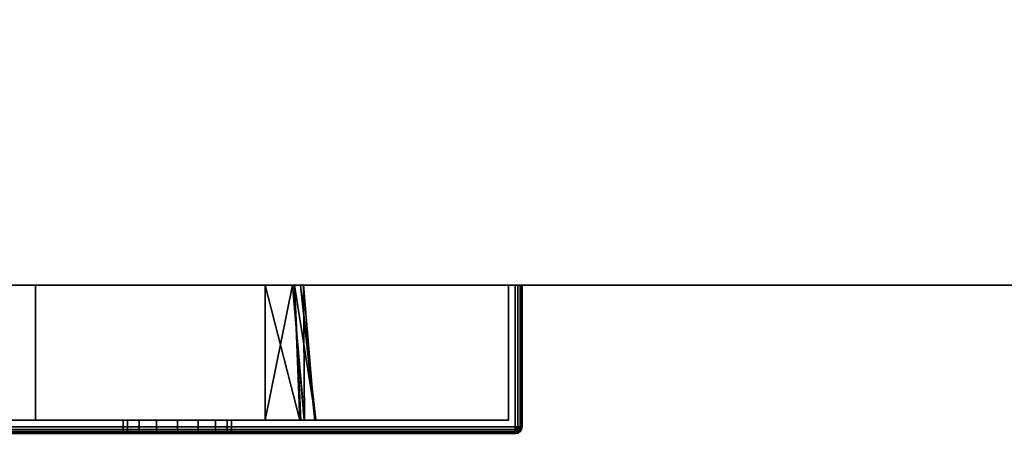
# Model space of a CAD drawing. Header units: millimetres. Extents: x -309 to 8059, y -96 to 57.
# Tile 22 of 99: x 1184 to 1257, y -50 to -20. Entities that reach past the tile are written whole.
import ezdxf

# ---------------------------------------------------------------- set-up
doc = ezdxf.new("R2010")
doc.units = ezdxf.units.MM
doc.layers.add('151', color=7, linetype='Continuous', true_color=0xffffff)

# ---------------------------------------------------------------- blocks, each defined once
blk = doc.blocks.new('UG_SURFACE_009')
at = {"layer": '151', "color": 251, "linetype": 'Continuous', "lineweight": 35}
for points in [[(1170.538, -39.3, 999.809), (1170.538, -49.8, 999.809), (1170.5, -49.8, 1000), (1170.5, -39.3, 1000)], [(1170.5, -49.8, 1050), (1170.5, -39.3, 1050), (1170.5, -39.3, 1000), (1170.5, -49.8, 1000)], [(1170.5, -39.3, 1050), (1170.5, -49.8, 1050), (1170.538, -49.8, 1050.191), (1170.538, -39.3, 1050.191)], [(1171.5, -39.3, 1000.5), (1170.646, -39.3, 999.646), (1170.538, -39.3, 999.809), (1170.5, -39.3, 1000)], [(1170.5, -39.3, 1000), (1170.5, -39.3, 1050), (1171.5, -39.3, 1049.5), (1171.5, -39.3, 1000.5)], [(1170.5, -39.3, 1050), (1170.538, -39.3, 1050.191), (1170.646, -39.3, 1050.354), (1171.5, -39.3, 1049.5)], [(1170.646, -39.3, 999.646), (1170.646, -49.8, 999.646), (1170.538, -49.8, 999.809), (1170.538, -39.3, 999.809)], [(1170.538, -39.3, 1050.191), (1170.538, -49.8, 1050.191), (1170.646, -49.8, 1050.354), (1170.646, -39.3, 1050.354)], [(1170.809, -39.3, 999.538), (1170.809, -49.8, 999.538), (1170.646, -49.8, 999.646), (1170.646, -39.3, 999.646)], [(1170.646, -39.3, 1050.354), (1170.646, -49.8, 1050.354), (1170.809, -49.8, 1050.462), (1170.809, -39.3, 1050.462)], [(1171, -39.3, 999.5), (1170.809, -39.3, 999.538), (1170.646, -39.3, 999.646), (1171.5, -39.3, 1000.5)], [(1171.5, -39.3, 1049.5), (1170.646, -39.3, 1050.354), (1170.809, -39.3, 1050.462), (1171, -39.3, 1050.5)], [(1171, -39.3, 999.5), (1171, -49.8, 999.5), (1170.809, -49.8, 999.538), (1170.809, -39.3, 999.538)], [(1170.809, -39.3, 1050.462), (1170.809, -49.8, 1050.462), (1171, -49.8, 1050.5), (1171, -39.3, 1050.5)], [(1221, -39.3, 999.5), (1221, -49.8, 999.5), (1171, -49.8, 999.5), (1171, -39.3, 999.5)], [(1221, -49.8, 1050.5), (1221, -39.3, 1050.5), (1171, -39.3, 1050.5), (1171, -49.8, 1050.5)], [(1171.5, -39.3, 1000.5), (1220.5, -39.3, 1000.5), (1221, -39.3, 999.5), (1171, -39.3, 999.5)], [(1220.5, -39.3, 1049.5), (1171.5, -39.3, 1049.5), (1171, -39.3, 1050.5), (1221, -39.3, 1050.5)], [(1171.5, -39.3, 1049.5), (1171.5, -49.3, 1049.5), (1171.5, -49.3, 1000.5), (1171.5, -39.3, 1000.5)], [(1220.5, -39.3, 1049.5), (1220.5, -49.3, 1049.5), (1171.5, -49.3, 1049.5), (1171.5, -39.3, 1049.5)], [(1171.5, -39.3, 1000.5), (1171.5, -49.3, 1000.5), (1220.5, -49.3, 1000.5), (1220.5, -39.3, 1000.5)], [(1220.5, -39.3, 1049.5), (1221.354, -39.3, 1050.354), (1221.462, -39.3, 1050.191), (1221.5, -39.3, 1050)], [(1221.5, -39.3, 1050), (1221.5, -39.3, 1000), (1220.5, -39.3, 1000.5), (1220.5, -39.3, 1049.5)], [(1220.5, -39.3, 1000.5), (1221.354, -39.3, 999.646), (1221.191, -39.3, 999.538), (1221, -39.3, 999.5)], [(1221, -39.3, 1050.5), (1221.191, -39.3, 1050.462), (1221.354, -39.3, 1050.354), (1220.5, -39.3, 1049.5)], [(1221.5, -39.3, 1000), (1221.462, -39.3, 999.809), (1221.354, -39.3, 999.646), (1220.5, -39.3, 1000.5)], [(1220.5, -39.3, 1000.5), (1220.5, -49.3, 1000.5), (1220.5, -49.3, 1049.5), (1220.5, -39.3, 1049.5)], [(1221.191, -39.3, 999.538), (1221.191, -49.8, 999.538), (1221, -49.8, 999.5), (1221, -39.3, 999.5)], [(1221, -39.3, 1050.5), (1221, -49.8, 1050.5), (1221.191, -49.8, 1050.462), (1221.191, -39.3, 1050.462)], [(1221.354, -39.3, 999.646), (1221.354, -49.8, 999.646), (1221.191, -49.8, 999.538), (1221.191, -39.3, 999.538)], [(1221.191, -39.3, 1050.462), (1221.191, -49.8, 1050.462), (1221.354, -49.8, 1050.354), (1221.354, -39.3, 1050.354)], [(1221.462, -39.3, 999.809), (1221.462, -49.8, 999.809), (1221.354, -49.8, 999.646), (1221.354, -39.3, 999.646)], [(1221.354, -39.3, 1050.354), (1221.354, -49.8, 1050.354), (1221.462, -49.8, 1050.191), (1221.462, -39.3, 1050.191)], [(1221.5, -39.3, 1000), (1221.5, -49.8, 1000), (1221.462, -49.8, 999.809), (1221.462, -39.3, 999.809)], [(1221.462, -39.3, 1050.191), (1221.462, -49.8, 1050.191), (1221.5, -49.8, 1050), (1221.5, -39.3, 1050)], [(1221.5, -39.3, 1050), (1221.5, -49.8, 1050), (1221.5, -49.8, 1000), (1221.5, -39.3, 1000)], [(1171.5, -49.3, 1000.5), (1171.5, -49.3, 1049.5), (1192, -49.3, 1032), (1192, -49.3, 1018)], [(1220.5, -49.3, 1000.5), (1171.5, -49.3, 1000.5), (1196, -49.3, 1014), (1197.531, -49.3, 1014.305)], [(1171.5, -49.3, 1000.5), (1193.172, -49.3, 1015.172), (1194.469, -49.3, 1014.305)], [(1171.5, -49.3, 1049.5), (1192.304, -49.3, 1033.531), (1192, -49.3, 1032)], [(1194.469, -49.3, 1014.305), (1196, -49.3, 1014), (1171.5, -49.3, 1000.5)], [(1192, -49.3, 1018), (1192.304, -49.3, 1016.469), (1171.5, -49.3, 1000.5)], [(1171.5, -49.3, 1049.5), (1193.172, -49.3, 1034.828), (1192.304, -49.3, 1033.531)], [(1192.304, -49.3, 1016.469), (1193.172, -49.3, 1015.172), (1171.5, -49.3, 1000.5)], [(1171.5, -49.3, 1049.5), (1196, -49.3, 1036), (1194.469, -49.3, 1035.696)], [(1194.469, -49.3, 1035.696), (1193.172, -49.3, 1034.828), (1171.5, -49.3, 1049.5)], [(1197.531, -49.3, 1035.696), (1196, -49.3, 1036), (1171.5, -49.3, 1049.5), (1220.5, -49.3, 1049.5)], [(1192, -49.3, 1018), (1192, -50.3, 1018), (1192.304, -50.3, 1016.469), (1192.304, -49.3, 1016.469)], [(1192.304, -49.3, 1033.531), (1192.304, -50.3, 1033.531), (1192, -50.3, 1032), (1192, -49.3, 1032)], [(1192, -49.3, 1032), (1192, -50.3, 1032), (1192, -50.3, 1018), (1192, -49.3, 1018)], [(1192.304, -49.3, 1016.469), (1192.304, -50.3, 1016.469), (1193.172, -50.3, 1015.172), (1193.172, -49.3, 1015.172)], [(1193.172, -49.3, 1034.828), (1193.172, -50.3, 1034.828), (1192.304, -50.3, 1033.531), (1192.304, -49.3, 1033.531)], [(1193.172, -49.3, 1015.172), (1193.172, -50.3, 1015.172), (1194.469, -50.3, 1014.305), (1194.469, -49.3, 1014.305)], [(1194.469, -49.3, 1035.696), (1194.469, -50.3, 1035.696), (1193.172, -50.3, 1034.828), (1193.172, -49.3, 1034.828)], [(1194.469, -49.3, 1014.305), (1194.469, -50.3, 1014.305), (1196, -50.3, 1014), (1196, -49.3, 1014)], [(1196, -49.3, 1036), (1196, -50.3, 1036), (1194.469, -50.3, 1035.696), (1194.469, -49.3, 1035.696)], [(1196, -49.3, 1014), (1196, -50.3, 1014), (1197.531, -50.3, 1014.305), (1197.531, -49.3, 1014.305)], [(1197.531, -49.3, 1035.696), (1197.531, -50.3, 1035.696), (1196, -50.3, 1036), (1196, -49.3, 1036)], [(1220.5, -49.3, 1049.5), (1198.828, -49.3, 1034.828), (1197.531, -49.3, 1035.696)], [(1197.531, -49.3, 1014.305), (1198.828, -49.3, 1015.172), (1220.5, -49.3, 1000.5)], [(1197.531, -49.3, 1014.305), (1197.531, -50.3, 1014.305), (1198.828, -50.3, 1015.172), (1198.828, -49.3, 1015.172)], [(1198.828, -49.3, 1034.828), (1198.828, -50.3, 1034.828), (1197.531, -50.3, 1035.696), (1197.531, -49.3, 1035.696)], [(1220.5, -49.3, 1000.5), (1198.828, -49.3, 1015.172), (1199.695, -49.3, 1016.469)], [(1199.695, -49.3, 1033.531), (1198.828, -49.3, 1034.828), (1220.5, -49.3, 1049.5)], [(1198.828, -49.3, 1015.172), (1198.828, -50.3, 1015.172), (1199.695, -50.3, 1016.469), (1199.695, -49.3, 1016.469)], [(1199.695, -49.3, 1033.531), (1199.695, -50.3, 1033.531), (1198.828, -50.3, 1034.828), (1198.828, -49.3, 1034.828)], [(1220.5, -49.3, 1000.5), (1199.695, -49.3, 1016.469), (1200, -49.3, 1018)], [(1200, -49.3, 1032), (1199.695, -49.3, 1033.531), (1220.5, -49.3, 1049.5)], [(1199.695, -49.3, 1016.469), (1199.695, -50.3, 1016.469), (1200, -50.3, 1018), (1200, -49.3, 1018)], [(1200, -49.3, 1032), (1200, -50.3, 1032), (1199.695, -50.3, 1033.531), (1199.695, -49.3, 1033.531)], [(1220.5, -49.3, 1049.5), (1220.5, -49.3, 1000.5), (1200, -49.3, 1018), (1200, -49.3, 1032)], [(1200, -49.3, 1018), (1200, -50.3, 1018), (1200, -50.3, 1032), (1200, -49.3, 1032)], [(1170.538, -49.991, 1000), (1170.5, -49.8, 1000), (1170.538, -49.8, 999.809), (1170.573, -49.977, 999.809)], [(1170.538, -49.991, 1000), (1170.538, -49.991, 1050), (1170.5, -49.8, 1050), (1170.5, -49.8, 1000)], [(1170.573, -49.977, 1050.191), (1170.538, -49.8, 1050.191), (1170.5, -49.8, 1050), (1170.538, -49.991, 1050)], [(1170.573, -49.977, 999.809), (1170.538, -49.8, 999.809), (1170.646, -49.8, 999.646), (1170.673, -49.935, 999.646)], [(1170.673, -49.935, 1050.354), (1170.646, -49.8, 1050.354), (1170.538, -49.8, 1050.191), (1170.573, -49.977, 1050.191)], [(1170.646, -50.154, 1000), (1170.538, -49.991, 1000), (1170.573, -49.977, 999.809), (1170.673, -50.127, 999.809)], [(1170.673, -50.127, 1050.191), (1170.573, -49.977, 1050.191), (1170.538, -49.991, 1050), (1170.646, -50.154, 1050)], [(1170.646, -50.154, 1000), (1170.646, -50.154, 1050), (1170.538, -49.991, 1050), (1170.538, -49.991, 1000)], [(1170.673, -50.127, 999.809), (1170.573, -49.977, 999.809), (1170.673, -49.935, 999.646), (1170.75, -50.05, 999.646)], [(1170.75, -50.05, 1050.354), (1170.673, -49.935, 1050.354), (1170.573, -49.977, 1050.191), (1170.673, -50.127, 1050.191)], [(1170.673, -49.935, 999.646), (1170.646, -49.8, 999.646), (1170.809, -49.8, 999.538), (1170.823, -49.873, 999.538)], [(1170.823, -49.873, 1050.462), (1170.809, -49.8, 1050.462), (1170.646, -49.8, 1050.354), (1170.673, -49.935, 1050.354)], [(1170.809, -50.262, 1000), (1170.646, -50.154, 1000), (1170.673, -50.127, 999.809), (1170.823, -50.227, 999.809)], [(1170.823, -50.227, 1050.191), (1170.673, -50.127, 1050.191), (1170.646, -50.154, 1050), (1170.809, -50.262, 1050)], [(1170.809, -50.262, 1000), (1170.809, -50.262, 1050), (1170.646, -50.154, 1050), (1170.646, -50.154, 1000)], [(1170.75, -50.05, 999.646), (1170.673, -49.935, 999.646), (1170.823, -49.873, 999.538), (1170.865, -49.935, 999.538)], [(1170.865, -49.935, 1050.462), (1170.823, -49.873, 1050.462), (1170.673, -49.935, 1050.354), (1170.75, -50.05, 1050.354)], [(1170.823, -50.227, 999.809), (1170.673, -50.127, 999.809), (1170.75, -50.05, 999.646), (1170.865, -50.127, 999.646)], [(1170.865, -50.127, 1050.354), (1170.75, -50.05, 1050.354), (1170.673, -50.127, 1050.191), (1170.823, -50.227, 1050.191)], [(1170.865, -50.127, 999.646), (1170.75, -50.05, 999.646), (1170.865, -49.935, 999.538), (1170.927, -49.977, 999.538)], [(1170.927, -49.977, 1050.462), (1170.865, -49.935, 1050.462), (1170.75, -50.05, 1050.354), (1170.865, -50.127, 1050.354)], [(1170.823, -49.873, 999.538), (1170.809, -49.8, 999.538), (1171, -49.8, 999.5)], [(1171, -49.8, 1050.5), (1170.809, -49.8, 1050.462), (1170.823, -49.873, 1050.462)], [(1171, -50.3, 1000), (1170.809, -50.262, 1000), (1170.823, -50.227, 999.809), (1171, -50.262, 999.809)], [(1171, -50.262, 1050.191), (1170.823, -50.227, 1050.191), (1170.809, -50.262, 1050), (1171, -50.3, 1050)], [(1170.865, -49.935, 999.538), (1170.823, -49.873, 999.538), (1171, -49.8, 999.5)], [(1171, -49.8, 1050.5), (1170.823, -49.873, 1050.462), (1170.865, -49.935, 1050.462)], [(1171, -50.262, 999.809), (1170.823, -50.227, 999.809), (1170.865, -50.127, 999.646), (1171, -50.154, 999.646)], [(1171, -50.154, 1050.354), (1170.865, -50.127, 1050.354), (1170.823, -50.227, 1050.191), (1171, -50.262, 1050.191)], [(1170.927, -49.977, 999.538), (1170.865, -49.935, 999.538), (1171, -49.8, 999.5)], [(1171, -49.8, 1050.5), (1170.865, -49.935, 1050.462), (1170.927, -49.977, 1050.462)], [(1171, -50.154, 999.646), (1170.865, -50.127, 999.646), (1170.927, -49.977, 999.538), (1171, -49.991, 999.538)], [(1171, -49.991, 1050.462), (1170.927, -49.977, 1050.462), (1170.865, -50.127, 1050.354), (1171, -50.154, 1050.354)], [(1171, -49.991, 999.538), (1170.927, -49.977, 999.538), (1171, -49.8, 999.5)], [(1171, -49.8, 1050.5), (1170.927, -49.977, 1050.462), (1171, -49.991, 1050.462)], [(1221, -49.991, 999.538), (1171, -49.991, 999.538), (1171, -49.8, 999.5), (1221, -49.8, 999.5)], [(1171, -49.991, 1050.462), (1221, -49.991, 1050.462), (1221, -49.8, 1050.5), (1171, -49.8, 1050.5)], [(1221, -50.154, 999.646), (1171, -50.154, 999.646), (1171, -49.991, 999.538), (1221, -49.991, 999.538)], [(1171, -50.154, 1050.354), (1221, -50.154, 1050.354), (1221, -49.991, 1050.462), (1171, -49.991, 1050.462)], [(1221, -50.262, 999.809), (1171, -50.262, 999.809), (1171, -50.154, 999.646), (1221, -50.154, 999.646)], [(1171, -50.262, 1050.191), (1221, -50.262, 1050.191), (1221, -50.154, 1050.354), (1171, -50.154, 1050.354)], [(1221.191, -49.8, 999.538), (1221.177, -49.873, 999.538), (1221, -49.8, 999.5)], [(1221.177, -49.873, 999.538), (1221.135, -49.935, 999.538), (1221, -49.8, 999.5)], [(1221.135, -49.935, 999.538), (1221.073, -49.977, 999.538), (1221, -49.8, 999.5)], [(1221.073, -49.977, 999.538), (1221, -49.991, 999.538), (1221, -49.8, 999.5)], [(1221, -49.8, 1050.5), (1221.177, -49.873, 1050.462), (1221.191, -49.8, 1050.462)], [(1221, -49.8, 1050.5), (1221.135, -49.935, 1050.462), (1221.177, -49.873, 1050.462)], [(1221, -49.8, 1050.5), (1221.073, -49.977, 1050.462), (1221.135, -49.935, 1050.462)], [(1221, -49.8, 1050.5), (1221, -49.991, 1050.462), (1221.073, -49.977, 1050.462)], [(1221.135, -50.127, 999.646), (1221, -50.154, 999.646), (1221, -49.991, 999.538), (1221.073, -49.977, 999.538)], [(1221.073, -49.977, 1050.462), (1221, -49.991, 1050.462), (1221, -50.154, 1050.354), (1221.135, -50.127, 1050.354)], [(1221.177, -50.227, 999.809), (1221, -50.262, 999.809), (1221, -50.154, 999.646), (1221.135, -50.127, 999.646)], [(1221.135, -50.127, 1050.354), (1221, -50.154, 1050.354), (1221, -50.262, 1050.191), (1221.177, -50.227, 1050.191)], [(1221.191, -50.262, 1000), (1221, -50.3, 1000), (1221, -50.262, 999.809), (1221.177, -50.227, 999.809)], [(1221.177, -50.227, 1050.191), (1221, -50.262, 1050.191), (1221, -50.3, 1050), (1221.191, -50.262, 1050)], [(1221.25, -50.05, 999.646), (1221.135, -50.127, 999.646), (1221.073, -49.977, 999.538), (1221.135, -49.935, 999.538)], [(1221.135, -49.935, 1050.462), (1221.073, -49.977, 1050.462), (1221.135, -50.127, 1050.354), (1221.25, -50.05, 1050.354)], [(1221.327, -49.935, 999.646), (1221.25, -50.05, 999.646), (1221.135, -49.935, 999.538), (1221.177, -49.873, 999.538)], [(1221.177, -49.873, 1050.462), (1221.135, -49.935, 1050.462), (1221.25, -50.05, 1050.354), (1221.327, -49.935, 1050.354)], [(1221.327, -50.127, 999.809), (1221.177, -50.227, 999.809), (1221.135, -50.127, 999.646), (1221.25, -50.05, 999.646)], [(1221.25, -50.05, 1050.354), (1221.135, -50.127, 1050.354), (1221.177, -50.227, 1050.191), (1221.327, -50.127, 1050.191)], [(1221.354, -49.8, 999.646), (1221.327, -49.935, 999.646), (1221.177, -49.873, 999.538), (1221.191, -49.8, 999.538)], [(1221.191, -49.8, 1050.462), (1221.177, -49.873, 1050.462), (1221.327, -49.935, 1050.354), (1221.354, -49.8, 1050.354)], [(1221.354, -50.154, 1000), (1221.191, -50.262, 1000), (1221.177, -50.227, 999.809), (1221.327, -50.127, 999.809)], [(1221.327, -50.127, 1050.191), (1221.177, -50.227, 1050.191), (1221.191, -50.262, 1050), (1221.354, -50.154, 1050)], [(1221.191, -50.262, 1050), (1221.191, -50.262, 1000), (1221.354, -50.154, 1000), (1221.354, -50.154, 1050)], [(1221.427, -49.977, 999.809), (1221.327, -50.127, 999.809), (1221.25, -50.05, 999.646), (1221.327, -49.935, 999.646)], [(1221.327, -49.935, 1050.354), (1221.25, -50.05, 1050.354), (1221.327, -50.127, 1050.191), (1221.427, -49.977, 1050.191)], [(1221.462, -49.8, 999.809), (1221.427, -49.977, 999.809), (1221.327, -49.935, 999.646), (1221.354, -49.8, 999.646)], [(1221.354, -49.8, 1050.354), (1221.327, -49.935, 1050.354), (1221.427, -49.977, 1050.191), (1221.462, -49.8, 1050.191)], [(1221.462, -49.991, 1000), (1221.354, -50.154, 1000), (1221.327, -50.127, 999.809), (1221.427, -49.977, 999.809)], [(1221.427, -49.977, 1050.191), (1221.327, -50.127, 1050.191), (1221.354, -50.154, 1050), (1221.462, -49.991, 1050)], [(1221.354, -50.154, 1050), (1221.354, -50.154, 1000), (1221.462, -49.991, 1000), (1221.462, -49.991, 1050)], [(1221.5, -49.8, 1000), (1221.462, -49.991, 1000), (1221.427, -49.977, 999.809), (1221.462, -49.8, 999.809)], [(1221.462, -49.8, 1050.191), (1221.427, -49.977, 1050.191), (1221.462, -49.991, 1050), (1221.5, -49.8, 1050)], [(1221.462, -49.991, 1050), (1221.462, -49.991, 1000), (1221.5, -49.8, 1000), (1221.5, -49.8, 1050)], [(1171, -50.3, 1000), (1171, -50.3, 1050), (1170.809, -50.262, 1050), (1170.809, -50.262, 1000)], [(1221, -50.3, 1000), (1171, -50.3, 1000), (1171, -50.262, 999.809), (1221, -50.262, 999.809)], [(1171, -50.3, 1050), (1221, -50.3, 1050), (1221, -50.262, 1050.191), (1171, -50.262, 1050.191)], [(1171, -50.3, 1050), (1171, -50.3, 1000), (1192, -50.3, 1018), (1192, -50.3, 1032)], [(1221, -50.3, 1050), (1171, -50.3, 1050), (1196, -50.3, 1036), (1197.531, -50.3, 1035.696)], [(1171, -50.3, 1050), (1193.172, -50.3, 1034.828), (1194.469, -50.3, 1035.696)], [(1171, -50.3, 1000), (1192.304, -50.3, 1016.469), (1192, -50.3, 1018)], [(1194.469, -50.3, 1035.696), (1196, -50.3, 1036), (1171, -50.3, 1050)], [(1192, -50.3, 1032), (1192.304, -50.3, 1033.531), (1171, -50.3, 1050)], [(1171, -50.3, 1000), (1193.172, -50.3, 1015.172), (1192.304, -50.3, 1016.469)], [(1192.304, -50.3, 1033.531), (1193.172, -50.3, 1034.828), (1171, -50.3, 1050)], [(1171, -50.3, 1000), (1221, -50.3, 1000), (1196, -50.3, 1014), (1194.469, -50.3, 1014.305)], [(1194.469, -50.3, 1014.305), (1193.172, -50.3, 1015.172), (1171, -50.3, 1000)], [(1197.531, -50.3, 1014.305), (1196, -50.3, 1014), (1221, -50.3, 1000)], [(1221, -50.3, 1000), (1198.828, -50.3, 1015.172), (1197.531, -50.3, 1014.305)], [(1197.531, -50.3, 1035.696), (1198.828, -50.3, 1034.828), (1221, -50.3, 1050)], [(1221, -50.3, 1050), (1198.828, -50.3, 1034.828), (1199.695, -50.3, 1033.531)], [(1199.695, -50.3, 1016.469), (1198.828, -50.3, 1015.172), (1221, -50.3, 1000)], [(1221, -50.3, 1050), (1199.695, -50.3, 1033.531), (1200, -50.3, 1032)], [(1200, -50.3, 1018), (1199.695, -50.3, 1016.469), (1221, -50.3, 1000)], [(1221, -50.3, 1000), (1221, -50.3, 1050), (1200, -50.3, 1032), (1200, -50.3, 1018)], [(1221, -50.3, 1050), (1221, -50.3, 1000), (1221.191, -50.262, 1000), (1221.191, -50.262, 1050)]]:
    blk.add_3dface(points, dxfattribs=at)
blk = doc.blocks.new('UG_SURFACE_010')
at = {"layer": '151', "color": 251, "linetype": 'Continuous', "lineweight": 35}
for points in [[(1171, -39.3, 1129.5), (1171, -49.8, 1129.5), (1221, -49.8, 1129.5), (1221, -39.3, 1129.5)], [(1221, -39.3, 1078.5), (1221, -49.8, 1078.5), (1171, -49.8, 1078.5), (1171, -39.3, 1078.5)], [(1171.5, -39.3, 1079.5), (1220.5, -39.3, 1079.5), (1221, -39.3, 1078.5), (1171, -39.3, 1078.5)], [(1220.5, -39.3, 1128.5), (1171.5, -39.3, 1128.5), (1171, -39.3, 1129.5), (1221, -39.3, 1129.5)], [(1220.5, -39.3, 1128.5), (1220.5, -49.3, 1128.5), (1171.5, -49.3, 1128.5), (1171.5, -39.3, 1128.5)], [(1171.5, -39.3, 1079.5), (1171.5, -49.3, 1079.5), (1220.5, -49.3, 1079.5), (1220.5, -39.3, 1079.5)], [(1185.5, -49.3, 1115), (1202.5, -49.3, 1115), (1202.5, -39.3, 1115), (1185.5, -39.3, 1115)], [(1185.5, -39.3, 1093), (1205.12, -39.3, 1104.029), (1204.663, -39.3, 1098.1)], [(1185.5, -39.3, 1093), (1204.513, -39.3, 1109.114), (1205.328, -39.3, 1106.728), (1205.12, -39.3, 1104.029)], [(1185.5, -39.3, 1093), (1185.5, -39.3, 1115), (1202.5, -39.3, 1115), (1204.513, -39.3, 1109.114)], [(1204.663, -39.3, 1098.1), (1204.656, -39.3, 1098.013), (1202.5, -39.3, 1093), (1185.5, -39.3, 1093)], [(1185.5, -49.3, 1093), (1185.5, -49.3, 1115), (1185.5, -39.3, 1115), (1185.5, -39.3, 1093)], [(1202.5, -49.3, 1093), (1185.5, -49.3, 1093), (1185.5, -39.3, 1093), (1202.5, -39.3, 1093)], [(1204.513, -39.3, 1109.114), (1202.5, -39.3, 1115), (1202.5, -49.3, 1115)], [(1202.5, -49.3, 1115), (1205.382, -49.3, 1109.506), (1204.513, -39.3, 1109.114)], [(1202.5, -39.3, 1093), (1204.656, -39.3, 1098.013), (1205.066, -49.3, 1097.592)], [(1205.066, -49.3, 1097.592), (1202.5, -49.3, 1093), (1202.5, -39.3, 1093)], [(1205.328, -39.3, 1106.728), (1204.513, -39.3, 1109.114), (1205.4, -49.3, 1109.376)], [(1205.382, -49.3, 1109.506), (1205.4, -49.3, 1109.376), (1204.513, -39.3, 1109.114)], [(1204.656, -39.3, 1098.013), (1205.138, -49.3, 1097.957), (1205.066, -49.3, 1097.592)], [(1204.656, -39.3, 1098.013), (1204.663, -39.3, 1098.1), (1205.138, -49.3, 1097.957)], [(1204.663, -39.3, 1098.1), (1205.12, -39.3, 1104.029), (1206.235, -49.3, 1103.545)], [(1206.235, -49.3, 1103.545), (1205.138, -49.3, 1097.957), (1204.663, -39.3, 1098.1)], [(1206.171, -49.3, 1103.99), (1205.12, -39.3, 1104.029), (1205.328, -39.3, 1106.728)], [(1205.12, -39.3, 1104.029), (1206.171, -49.3, 1103.99), (1206.235, -49.3, 1103.545)], [(1205.328, -39.3, 1106.728), (1205.4, -49.3, 1109.376), (1206.171, -49.3, 1103.99)], [(1220.5, -39.3, 1079.5), (1220.5, -39.3, 1128.5), (1221.5, -39.3, 1129), (1221.5, -39.3, 1079)], [(1220.5, -39.3, 1128.5), (1221.354, -39.3, 1129.354), (1221.462, -39.3, 1129.191), (1221.5, -39.3, 1129)], [(1220.5, -39.3, 1079.5), (1221.354, -39.3, 1078.646), (1221.191, -39.3, 1078.538), (1221, -39.3, 1078.5)], [(1221, -39.3, 1129.5), (1221.191, -39.3, 1129.462), (1221.354, -39.3, 1129.354), (1220.5, -39.3, 1128.5)], [(1221.5, -39.3, 1079), (1221.462, -39.3, 1078.809), (1221.354, -39.3, 1078.646), (1220.5, -39.3, 1079.5)], [(1220.5, -39.3, 1079.5), (1220.5, -49.3, 1079.5), (1220.5, -49.3, 1128.5), (1220.5, -39.3, 1128.5)], [(1221, -39.3, 1129.5), (1221, -49.8, 1129.5), (1221.191, -49.8, 1129.462), (1221.191, -39.3, 1129.462)], [(1221.191, -39.3, 1078.538), (1221.191, -49.8, 1078.538), (1221, -49.8, 1078.5), (1221, -39.3, 1078.5)], [(1221.191, -39.3, 1129.462), (1221.191, -49.8, 1129.462), (1221.354, -49.8, 1129.354), (1221.354, -39.3, 1129.354)], [(1221.354, -39.3, 1078.646), (1221.354, -49.8, 1078.646), (1221.191, -49.8, 1078.538), (1221.191, -39.3, 1078.538)], [(1221.354, -39.3, 1129.354), (1221.354, -49.8, 1129.354), (1221.462, -49.8, 1129.191), (1221.462, -39.3, 1129.191)], [(1221.462, -39.3, 1078.809), (1221.462, -49.8, 1078.809), (1221.354, -49.8, 1078.646), (1221.354, -39.3, 1078.646)], [(1221.462, -39.3, 1129.191), (1221.462, -49.8, 1129.191), (1221.5, -49.8, 1129), (1221.5, -39.3, 1129)], [(1221.5, -39.3, 1079), (1221.5, -49.8, 1079), (1221.462, -49.8, 1078.809), (1221.462, -39.3, 1078.809)], [(1221.5, -49.8, 1079), (1221.5, -39.3, 1079), (1221.5, -39.3, 1129), (1221.5, -49.8, 1129)], [(1220.5, -49.3, 1079.5), (1171.5, -49.3, 1079.5), (1185.5, -49.3, 1093), (1202.5, -49.3, 1093)], [(1171.5, -49.3, 1079.5), (1171.5, -49.3, 1128.5), (1185.5, -49.3, 1115), (1185.5, -49.3, 1093)], [(1171.5, -49.3, 1128.5), (1220.5, -49.3, 1128.5), (1202.5, -49.3, 1115), (1185.5, -49.3, 1115)], [(1220.5, -49.3, 1079.5), (1202.5, -49.3, 1093), (1205.066, -49.3, 1097.592)], [(1205.382, -49.3, 1109.506), (1202.5, -49.3, 1115), (1220.5, -49.3, 1128.5)], [(1220.5, -49.3, 1079.5), (1205.066, -49.3, 1097.592), (1205.138, -49.3, 1097.957)], [(1205.138, -49.3, 1097.957), (1206.235, -49.3, 1103.545), (1220.5, -49.3, 1079.5)], [(1205.4, -49.3, 1109.376), (1205.382, -49.3, 1109.506), (1220.5, -49.3, 1128.5)], [(1206.171, -49.3, 1103.99), (1205.4, -49.3, 1109.376), (1220.5, -49.3, 1128.5)], [(1220.5, -49.3, 1128.5), (1220.5, -49.3, 1079.5), (1206.235, -49.3, 1103.545), (1206.171, -49.3, 1103.99)], [(1171, -49.991, 1129.462), (1221, -49.991, 1129.462), (1221, -49.8, 1129.5), (1171, -49.8, 1129.5)], [(1221, -49.991, 1078.538), (1171, -49.991, 1078.538), (1171, -49.8, 1078.5), (1221, -49.8, 1078.5)], [(1171, -50.154, 1129.354), (1221, -50.154, 1129.354), (1221, -49.991, 1129.462), (1171, -49.991, 1129.462)], [(1221, -50.154, 1078.646), (1171, -50.154, 1078.646), (1171, -49.991, 1078.538), (1221, -49.991, 1078.538)], [(1171, -50.262, 1129.191), (1221, -50.262, 1129.191), (1221, -50.154, 1129.354), (1171, -50.154, 1129.354)], [(1221, -50.262, 1078.809), (1171, -50.262, 1078.809), (1171, -50.154, 1078.646), (1221, -50.154, 1078.646)], [(1221, -49.8, 1129.5), (1221.177, -49.873, 1129.462), (1221.191, -49.8, 1129.462)], [(1221, -49.8, 1129.5), (1221.135, -49.935, 1129.462), (1221.177, -49.873, 1129.462)], [(1221, -49.8, 1129.5), (1221.073, -49.977, 1129.462), (1221.135, -49.935, 1129.462)], [(1221, -49.8, 1129.5), (1221, -49.991, 1129.462), (1221.073, -49.977, 1129.462)], [(1221.191, -49.8, 1078.538), (1221.177, -49.873, 1078.538), (1221, -49.8, 1078.5)], [(1221.177, -49.873, 1078.538), (1221.135, -49.935, 1078.538), (1221, -49.8, 1078.5)], [(1221.135, -49.935, 1078.538), (1221.073, -49.977, 1078.538), (1221, -49.8, 1078.5)], [(1221.073, -49.977, 1078.538), (1221, -49.991, 1078.538), (1221, -49.8, 1078.5)], [(1221.073, -49.977, 1129.462), (1221, -49.991, 1129.462), (1221, -50.154, 1129.354), (1221.135, -50.127, 1129.354)], [(1221.135, -50.127, 1078.646), (1221, -50.154, 1078.646), (1221, -49.991, 1078.538), (1221.073, -49.977, 1078.538)], [(1221.135, -50.127, 1129.354), (1221, -50.154, 1129.354), (1221, -50.262, 1129.191), (1221.177, -50.227, 1129.191)], [(1221.177, -50.227, 1078.809), (1221, -50.262, 1078.809), (1221, -50.154, 1078.646), (1221.135, -50.127, 1078.646)], [(1221.177, -50.227, 1129.191), (1221, -50.262, 1129.191), (1221, -50.3, 1129), (1221.191, -50.262, 1129)], [(1221.191, -50.262, 1079), (1221, -50.3, 1079), (1221, -50.262, 1078.809), (1221.177, -50.227, 1078.809)], [(1221.135, -49.935, 1129.462), (1221.073, -49.977, 1129.462), (1221.135, -50.127, 1129.354), (1221.25, -50.05, 1129.354)], [(1221.25, -50.05, 1078.646), (1221.135, -50.127, 1078.646), (1221.073, -49.977, 1078.538), (1221.135, -49.935, 1078.538)], [(1221.177, -49.873, 1129.462), (1221.135, -49.935, 1129.462), (1221.25, -50.05, 1129.354), (1221.327, -49.935, 1129.354)], [(1221.327, -49.935, 1078.646), (1221.25, -50.05, 1078.646), (1221.135, -49.935, 1078.538), (1221.177, -49.873, 1078.538)], [(1221.25, -50.05, 1129.354), (1221.135, -50.127, 1129.354), (1221.177, -50.227, 1129.191), (1221.327, -50.127, 1129.191)], [(1221.327, -50.127, 1078.809), (1221.177, -50.227, 1078.809), (1221.135, -50.127, 1078.646), (1221.25, -50.05, 1078.646)], [(1221.191, -49.8, 1129.462), (1221.177, -49.873, 1129.462), (1221.327, -49.935, 1129.354), (1221.354, -49.8, 1129.354)], [(1221.354, -49.8, 1078.646), (1221.327, -49.935, 1078.646), (1221.177, -49.873, 1078.538), (1221.191, -49.8, 1078.538)], [(1221.327, -50.127, 1129.191), (1221.177, -50.227, 1129.191), (1221.191, -50.262, 1129), (1221.354, -50.154, 1129)], [(1221.354, -50.154, 1079), (1221.191, -50.262, 1079), (1221.177, -50.227, 1078.809), (1221.327, -50.127, 1078.809)], [(1221.191, -50.262, 1129), (1221.191, -50.262, 1079), (1221.354, -50.154, 1079), (1221.354, -50.154, 1129)], [(1221.327, -49.935, 1129.354), (1221.25, -50.05, 1129.354), (1221.327, -50.127, 1129.191), (1221.427, -49.977, 1129.191)], [(1221.427, -49.977, 1078.809), (1221.327, -50.127, 1078.809), (1221.25, -50.05, 1078.646), (1221.327, -49.935, 1078.646)], [(1221.354, -49.8, 1129.354), (1221.327, -49.935, 1129.354), (1221.427, -49.977, 1129.191), (1221.462, -49.8, 1129.191)], [(1221.462, -49.8, 1078.809), (1221.427, -49.977, 1078.809), (1221.327, -49.935, 1078.646), (1221.354, -49.8, 1078.646)], [(1221.427, -49.977, 1129.191), (1221.327, -50.127, 1129.191), (1221.354, -50.154, 1129), (1221.462, -49.991, 1129)], [(1221.462, -49.991, 1079), (1221.354, -50.154, 1079), (1221.327, -50.127, 1078.809), (1221.427, -49.977, 1078.809)], [(1221.354, -50.154, 1129), (1221.354, -50.154, 1079), (1221.462, -49.991, 1079), (1221.462, -49.991, 1129)], [(1221.462, -49.8, 1129.191), (1221.427, -49.977, 1129.191), (1221.462, -49.991, 1129), (1221.5, -49.8, 1129)], [(1221.5, -49.8, 1079), (1221.462, -49.991, 1079), (1221.427, -49.977, 1078.809), (1221.462, -49.8, 1078.809)], [(1221.462, -49.991, 1129), (1221.462, -49.991, 1079), (1221.5, -49.8, 1079), (1221.5, -49.8, 1129)], [(1171, -50.3, 1129), (1221, -50.3, 1129), (1221, -50.262, 1129.191), (1171, -50.262, 1129.191)], [(1221, -50.3, 1079), (1171, -50.3, 1079), (1171, -50.262, 1078.809), (1221, -50.262, 1078.809)], [(1221, -50.3, 1129), (1221, -50.3, 1079), (1221.191, -50.262, 1079), (1221.191, -50.262, 1129)]]:
    blk.add_3dface(points, dxfattribs=at)
blk = doc.blocks.new('UG_SURFACE_016')
at = {"layer": '151', "color": 252, "linetype": 'Continuous', "lineweight": 35}
for points in [[(1859, -39.3, 2017), (1859, 0, 2017), (1141, 0, 2017), (1141, -39.3, 2017)], [(1141, -39.3), (1141, 0), (1859, 0), (1859, -39.3)], [(1859, -39.3), (1859, -39.3, 2017), (1141, -39.3, 2017), (1141, -39.3)]]:
    blk.add_3dface(points, dxfattribs=at)

msp = doc.modelspace()

# ---------------------------------------------------------------- linework, layer by layer
at = {"layer": '151', "color": 252, "linetype": 'Continuous', "lineweight": 35}
for p, q in [((1141, -39.3, 2017), (1859, -39.3, 2017)), ((1141, -39.3), (1859, -39.3))]:
    msp.add_line(p, q, dxfattribs=at)
at = {"layer": '151', "color": 251, "linetype": 'Continuous', "lineweight": 35}
for p, q in [((1221, -39.3, 1078.5), (1171, -39.3, 1078.5)), ((1171, -39.3, 1050.5), (1221, -39.3, 1050.5)), ((1221, -39.3, 999.5), (1171, -39.3, 999.5)), ((1171, -39.3, 1129.5), (1221, -39.3, 1129.5)), ((1171.5, -39.3, 1128.5), (1220.5, -39.3, 1128.5)), ((1220.5, -39.3, 1079.5), (1171.5, -39.3, 1079.5)), ((1171.5, -39.3, 1049.5), (1220.5, -39.3, 1049.5)), ((1220.5, -39.3, 1000.5), (1171.5, -39.3, 1000.5)), ((1185.5, -39.3, 1115), (1202.5, -39.3, 1115)), ((1202.5, -39.3, 1093), (1185.5, -39.3, 1093)), ((1185.5, -39.3, 1093), (1185.5, -39.3, 1115)), ((1185.5, -39.3, 1093), (1185.5, -49.3, 1093)), ((1185.5, -39.3, 1115), (1185.5, -49.3, 1115)), ((1185.5, -39.3, 1115), (1202.5, -39.3, 1115)), ((1202.5, -39.3, 1115), (1202.5, -49.3, 1115)), ((1220.5, -49.3, 1128.5), (1220.5, -39.3, 1128.5)), ((1220.5, -39.3, 1128.5), (1220.5, -39.3, 1079.5)), ((1220.5, -49.3, 1079.5), (1220.5, -39.3, 1079.5)), ((1220.5, -39.3, 1049.5), (1220.5, -39.3, 1000.5)), ((1220.5, -49.3, 1049.5), (1220.5, -39.3, 1049.5)), ((1220.5, -49.3, 1000.5), (1220.5, -39.3, 1000.5)), ((1221, -39.3, 1078.5), (1221, -49.8, 1078.5)), ((1221, -49.8, 1129.5), (1221, -39.3, 1129.5)), ((1221, -49.8, 1050.5), (1221, -39.3, 1050.5)), ((1221, -39.3, 999.5), (1221, -49.8, 999.5)), ((1221.5, -39.3, 1129), (1221.5, -39.3, 1079)), ((1221.5, -39.3, 1050), (1221.5, -39.3, 1000)), ((1221.5, -49.8, 1079), (1221.5, -39.3, 1079)), ((1221.5, -39.3, 1129), (1221.5, -49.8, 1129)), ((1221.5, -39.3, 1050), (1221.5, -49.8, 1050)), ((1221.5, -49.8, 1000), (1221.5, -39.3, 1000)), ((1220.5, -49.3, 1079.5), (1171.5, -49.3, 1079.5)), ((1171.5, -49.3, 1128.5), (1220.5, -49.3, 1128.5)), ((1220.5, -49.3, 1000.5), (1171.5, -49.3, 1000.5)), ((1171.5, -49.3, 1049.5), (1220.5, -49.3, 1049.5)), ((1185.5, -49.3, 1093), (1185.5, -49.3, 1115)), ((1185.5, -49.3, 1115), (1202.5, -49.3, 1115)), ((1202.5, -49.3, 1093), (1185.5, -49.3, 1093)), ((1192, -49.3, 1018), (1192, -49.3, 1032)), ((1192, -49.3, 1018), (1192, -50.3, 1018)), ((1192, -49.3, 1032), (1192, -50.3, 1032)), ((1200, -49.3, 1032), (1200, -50.3, 1032)), ((1200, -49.3, 1032), (1200, -49.3, 1018)), ((1200, -49.3, 1018), (1200, -50.3, 1018)), ((1220.5, -49.3, 1128.5), (1220.5, -49.3, 1079.5)), ((1220.5, -49.3, 1049.5), (1220.5, -49.3, 1000.5)), ((1171, -49.8, 1129.5), (1221, -49.8, 1129.5)), ((1221, -49.8, 1078.5), (1171, -49.8, 1078.5)), ((1221, -49.8, 999.5), (1171, -49.8, 999.5)), ((1171, -49.8, 1050.5), (1221, -49.8, 1050.5)), ((1221.5, -49.8, 1129), (1221.5, -49.8, 1079)), ((1221.5, -49.8, 1050), (1221.5, -49.8, 1000))]:
    msp.add_line(p, q, dxfattribs=at)
at = {"layer": '151', "color": 251, "linetype": 'Continuous', "lineweight": 35, "extrusion": (0, 1, 0)}
for centre, radius, start, end in [((-1221, 1129, -39.3), 0.5, 90, 180), ((-1221, 1079, -39.3), 0.5, 180, 270), ((-1221, 1000, -39.3), 0.5, 180, 270), ((-1221, 1050, -39.3), 0.5, 90, 180), ((-1196, 1032, -49.3), 4, 0, 180), ((-1196, 1018, -49.3), 4, 180, 0), ((-1221, 1079, -49.8), 0.5, 180, 270), ((-1221, 1050, -49.8), 0.5, 90, 180)]:
    msp.add_arc(centre, radius, start, end, dxfattribs=at)
at = {"layer": '151', "color": 251, "linetype": 'Continuous', "lineweight": 35, "extrusion": (0, 0, -1)}
for centre in [(-1221, -49.8, -1129), (-1221, -49.8, -1079)]:
    msp.add_arc(centre, 0.5, 180, 270, dxfattribs=at)
at = {"layer": '151', "color": 251, "linetype": 'Continuous', "lineweight": 35, "extrusion": (1, 0, 0)}
for centre, start, end in [((-49.8, 1079, 1221), 180, 270), ((-49.8, 1129, 1221), 90, 180), ((-49.8, 1000, 1221), 180, 270), ((-49.8, 1050, 1221), 90, 180)]:
    msp.add_arc(centre, 0.5, start, end, dxfattribs=at)
at = {"layer": '151', "color": 251, "linetype": 'Continuous', "lineweight": 35, "extrusion": (0, -1, 0)}
for centre, start, end in [((1221, 1129, 49.8), 0, 90), ((1221, 1000, 49.8), 270, 0)]:
    msp.add_arc(centre, 0.5, start, end, dxfattribs=at)
at = {"layer": '151', "color": 251, "linetype": 'Continuous', "lineweight": 35}
for centre in [(1221, -49.8, 1050), (1221, -49.8, 1000)]:
    msp.add_arc(centre, 0.5, 270, 0, dxfattribs=at)
for points, degree in [([(1202.5, -39.3, 1115), (1203.477, -39.3, 1113.343), (1204.979, -39.3, 1109.766), (1205.765, -39.3, 1104), (1204.979, -39.3, 1098.234), (1203.477, -39.3, 1094.657), (1202.5, -39.3, 1093)], 3), ([(1202.5, -39.3, 1093), (1202.5, -49.3, 1093)], 1), ([(1202.5, -39.3, 1115), (1203.477, -39.3, 1113.343), (1204.979, -39.3, 1109.766), (1205.765, -39.3, 1104), (1204.979, -39.3, 1098.234), (1203.477, -39.3, 1094.657), (1202.5, -39.3, 1093)], 3), ([(1202.5, -49.3, 1115), (1203.09, -49.3, 1114.235), (1204.154, -49.3, 1112.597), (1205.343, -49.3, 1109.882), (1206.075, -49.3, 1106.987), (1206.323, -49.3, 1104), (1206.075, -49.3, 1101.013), (1205.343, -49.3, 1098.118), (1204.154, -49.3, 1095.403), (1203.09, -49.3, 1093.765), (1202.5, -49.3, 1093)], 3)]:
    msp.add_open_spline(points, degree=degree, dxfattribs=at)

# ---------------------------------------------------------------- block references
at = {"layer": '151', "color": 252, "linetype": 'Continuous', "lineweight": 35}
msp.add_blockref('UG_SURFACE_016', (0, 0), dxfattribs=at)
at = {"layer": '151', "color": 251, "linetype": 'Continuous', "lineweight": 35}
for name in ['UG_SURFACE_009', 'UG_SURFACE_010']:
    msp.add_blockref(name, (0, 0), dxfattribs=at)

doc.saveas('drawing.dxf')
